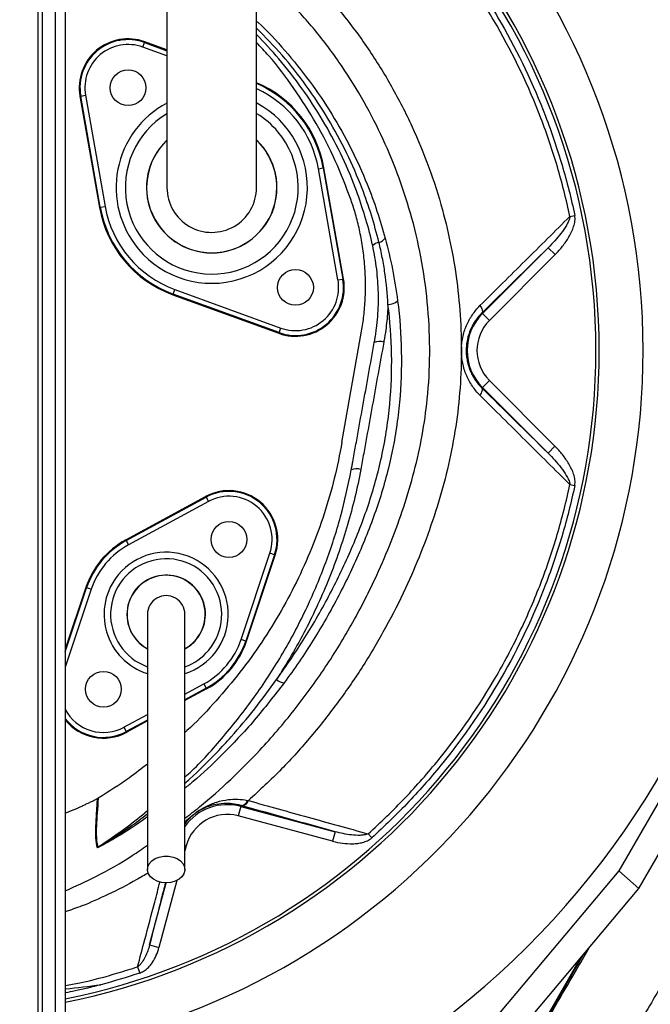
# Model space of a CAD drawing. Header units: millimetres. Extents: x 2153 to 4015, y 1999 to 4341.
# Tile 11 of 21: x 3294 to 3682, y 2640 to 3244. Entities that reach past the tile are written whole.
import ezdxf

# ---------------------------------------------------------------- set-up
doc = ezdxf.new("R2010")
doc.units = ezdxf.units.MM
doc.header["$LTSCALE"] = 2

msp = doc.modelspace()

# ---------------------------------------------------------------- linework, layer by layer
at = {"color": 7, "linetype": 'Continuous', "lineweight": 25}
for p, q in [((3322.1, 3331.04), (3322.1, 2029.14)), ((3305.22, 3271.04), (3305.22, 2029.14)), ((3307.97, 3271.04), (3307.97, 2029.14)), ((3315.96, 3271.04), (3315.96, 2029.14)), ((3369.75, 3227.26), (3370.78, 3230.08)), ((3370.78, 3230.08), (3370.94, 3230.52)), ((3384.6, 3225.55), (3370.94, 3230.52)), ((3331.6, 3197.2), (3334.56, 3197.72)), ((3334.56, 3197.72), (3346.59, 3129.49)), ((3331.6, 3197.2), (3331.14, 3197.12)), ((3331.14, 3197.12), (3343.17, 3128.89)), ((3343.63, 3128.97), (3331.6, 3197.2)), ((3477.62, 3152.6), (3480.58, 3153.12)), ((3489.65, 3084.37), (3477.62, 3152.6)), ((3480.58, 3153.12), (3481.04, 3153.2)), ((3480.58, 3153.12), (3492.61, 3084.89)), ((3493.07, 3084.97), (3481.04, 3153.2)), ((3343.63, 3128.97), (3343.17, 3128.89)), ((3343.63, 3128.97), (3346.59, 3129.49)), ((3632.11, 3123.32), (3635.1, 3123.95)), ((3578.4, 3063.74), (3618.76, 3104.1)), ((3618.76, 3104.1), (3623, 3099.86)), ((3623, 3099.86), (3582.65, 3059.5)), ((3489.65, 3084.37), (3492.61, 3084.89)), ((3492.61, 3084.89), (3493.07, 3084.97)), ((3388.32, 3075.71), (3389.35, 3078.53)), ((3389.35, 3078.53), (3454.45, 3054.83)), ((3388.32, 3075.71), (3388.16, 3075.27)), ((3388.16, 3075.27), (3453.27, 3051.57)), ((3453.43, 3052.01), (3388.32, 3075.71)), ((3578.07, 3064.08), (3578.4, 3063.74)), ((3578.4, 3063.74), (3582.65, 3059.5)), ((3453.43, 3052.01), (3454.45, 3054.83)), ((3492.11, 2984.63), (3504.15, 3052.91)), ((3453.43, 3052.01), (3453.27, 3051.57)), ((3511.95, 3045.88), (3512.19, 3047.24)), ((3578.4, 3018.34), (3582.65, 3022.59)), ((3582.65, 3022.59), (3622.95, 2982.28)), ((3578.07, 3018.01), (3578.4, 3018.34)), ((3618.71, 2978.04), (3578.4, 3018.34)), ((3618.71, 2978.04), (3622.95, 2982.28)), ((3632.11, 2958.76), (3635.09, 2958.13)), ((3359.3, 2924.75), (3408.36, 2951.37)), ((3359.53, 2924.33), (3408.59, 2950.96)), ((3408.59, 2950.96), (3408.36, 2951.37)), ((3408.59, 2950.96), (3410.02, 2948.32)), ((3410.02, 2948.32), (3360.96, 2921.7)), ((3359.53, 2924.33), (3359.3, 2924.75)), ((3359.53, 2924.33), (3360.96, 2921.7)), ((3430.13, 2863.65), (3447.83, 2916.59)), ((3450.68, 2915.64), (3432.97, 2862.7)), ((3433.42, 2862.55), (3451.12, 2915.49)), ((3450.68, 2915.64), (3447.83, 2916.59)), ((3450.68, 2915.64), (3451.12, 2915.49)), ((3334.79, 2895.54), (3322.1, 2857.6)), ((3335.24, 2895.39), (3334.79, 2895.54)), ((3338.08, 2894.43), (3335.24, 2895.39)), ((3432.97, 2862.7), (3430.13, 2863.65)), ((3432.97, 2862.7), (3433.42, 2862.55)), ((3407.25, 2836.39), (3408.68, 2833.76)), ((3728.8, 2837.05), (3662.11, 2721.55)), ((3408.91, 2833.34), (3395.6, 2826.12)), ((3408.68, 2833.76), (3408.91, 2833.34)), ((3674.45, 2710.72), (3744.34, 2831.78)), ((3372.6, 2813.64), (3359.85, 2806.71)), ((3358.19, 2809.77), (3359.62, 2807.13)), ((3359.62, 2807.13), (3359.85, 2806.71)), ((3322.1, 2757.11), (3327.05, 2758.99)), ((3429.91, 2761.15), (3428.36, 2755.36)), ((3430.07, 2761.74), (3429.91, 2761.15)), ((3429.91, 2761.15), (3487.92, 2745.61)), ((3486.36, 2739.81), (3428.36, 2755.36)), ((3487.92, 2745.61), (3486.36, 2739.81)), ((3508.09, 2744.34), (3510.34, 2741.84)), ((3662.11, 2721.55), (3584.92, 2629.68)), ((3662.11, 2721.55), (3674.45, 2710.72)), ((3602.18, 2624.71), (3674.45, 2710.72)), ((3373.89, 2676.11), (3379.69, 2674.56)), ((3640.24, 2670.01), (3558.66, 2528.71)), ((3561.34, 2534.07), (3638.93, 2668.45)), ((3366.56, 2662.71), (3367.84, 2658.86))]:
    msp.add_line(p, q, dxfattribs=at)
at = {"color": 8, "linetype": 'Continuous', "lineweight": 25}
for p, q in [((3370.78, 3230.08), (3384.6, 3225.04)), ((3384.6, 3221.85), (3369.75, 3227.26)), ((3322.1, 2856.12), (3335.24, 2895.39)), ((3338.08, 2894.43), (3322.1, 2846.66)), ((3395.6, 2830.07), (3407.25, 2836.39)), ((3408.68, 2833.76), (3395.6, 2826.66)), ((3358.19, 2809.77), (3372.6, 2817.59)), ((3372.6, 2814.18), (3359.62, 2807.13)), ((3395.59, 2737.11), (3396.39, 2736.9)), ((3396.39, 2736.9), (3395.6, 2733.97)), ((3373.89, 2676.11), (3384.09, 2714.17)), ((3390.7, 2715.66), (3379.69, 2674.56))]:
    msp.add_line(p, q, dxfattribs=at)
at = {"color": 7, "linetype": 'Continuous', "lineweight": 25, "flags": 128}
for points in [[(3576.88, 3068.57), (3577.36, 3067.87), (3577.76, 3067.18), (3578.07, 3066.51), (3578.28, 3065.89), (3578.38, 3065.32), (3578.38, 3064.82), (3578.28, 3064.4), (3578.07, 3064.08)], [(3576.88, 3013.51), (3577.36, 3014.22), (3577.76, 3014.91), (3578.07, 3015.58), (3578.28, 3016.2), (3578.38, 3016.77), (3578.38, 3017.27), (3578.28, 3017.68), (3578.07, 3018.01)], [(3384.1, 2714.17), (3381.24, 2714.43), (3378.56, 2715.19), (3376.23, 2716.41), (3374.39, 2718), (3373.17, 2719.88), (3372.63, 2721.91), (3372.81, 2723.98), (3373.7, 2725.94), (3375.24, 2727.69), (3377.35, 2729.11), (3379.87, 2730.11), (3382.66, 2730.62), (3385.55, 2730.62), (3388.34, 2730.11), (3390.86, 2729.11), (3392.97, 2727.69), (3394.51, 2725.94), (3395.4, 2723.98), (3395.58, 2721.91), (3395.04, 2719.88), (3393.81, 2718), (3391.98, 2716.41), (3389.64, 2715.19), (3386.96, 2714.43), (3384.1, 2714.17)]]:
    msp.add_lwpolyline(points, dxfattribs=at)
at = {"color": 7, "linetype": 'Continuous', "lineweight": 25}
for centre in [(3360.68, 3202.33), (3463.53, 3079.76), (3422.67, 2925.01), (3345.54, 2833.08)]:
    msp.add_circle(centre, 11, dxfattribs=at)
for centre, radius, start, end in [((3242.1, 3041.04), 516.02, 278.91872, 88.32002), ((3242.1, 3041.04), 435.02, 0, 81.27352), ((3242.1, 3041.04), 406, 0, 81.12665), ((3242.1, 3041.04), 408, 0, 81.0675), ((3360.68, 3202.33), 30, 70, 190), ((3360.68, 3202.33), 29.53, 70, 190), ((3360.68, 3202.33), 26.53, 70, 190), ((3412.1, 3141.04), 70, 10, 66.84543), ((3412.1, 3141.04), 40, 133.57328, 0), ((3412.1, 3141.04), 40, 0, 46.16963), ((3412.1, 3141.04), 27.5, 180, 0.04195), ((3412.1, 3141.04), 70, 190, 250), ((3412.1, 3141.04), 69.53, 190, 250), ((3412.1, 3141.04), 66.53, 190, 250), ((3515.9, 3100.89), 6.69, 99.22944, 137.45434), ((3513.83, 3113.17), 5.77, 279.89046, 326.41229), ((3463.53, 3079.76), 30, 250, 10), ((3463.53, 3079.76), 29.53, 250, 10), ((3463.53, 3079.76), 26.53, 250, 10), ((3520.61, 3077.77), 8.44, 268.14833, 312.23754), ((3601.1, 3041.04), 32.1, 135, 225), ((3601.1, 3041.04), 26.1, 135, 225), ((3515.28, 3038.17), 8.4, 72.74379, 113.39352), ((3242.1, 3041.04), 406, 281.36417, 0), ((3242.1, 3041.04), 408, 281.30773, 0), ((3242.1, 3041.04), 435.02, 280.59702, 0), ((3501.14, 2960.48), 7.99, 71.60214, 114.56143), ((3422.67, 2925.01), 30, 341.51019, 118.48981), ((3422.67, 2925.01), 29.53, 341.51019, 118.48981), ((3422.67, 2925.01), 26.53, 341.51019, 118.48981), ((3384.1, 2879.04), 52, 118.48981, 161.51019), ((3384.1, 2879.04), 51.53, 118.48981, 161.51019), ((3384.1, 2879.04), 48.53, 118.48981, 161.51019), ((3384.1, 2879.04), 24.11, 320, 241.47705), ((3384.1, 2879.04), 24.11, 320, 241.47132), ((3384.1, 2879.04), 24, 0, 241.01296), ((3384.1, 2879.04), 11.5, 0, 180.08699), ((3384.1, 2879.04), 24, 299.02227, 0), ((3384.1, 2879.04), 24.11, 298.61496, 320), ((3384.1, 2879.04), 24.11, 298.62042, 320), ((3384.1, 2879.04), 48.53, 298.48981, 341.51019), ((3384.1, 2879.04), 51.53, 298.48981, 341.51019), ((3384.1, 2879.04), 52, 298.48981, 341.51019), ((3457.42, 2845.26), 8.26, 227.78129, 264.24889), ((3345.54, 2833.08), 30, 218.63938, 298.48981), ((3429.84, 2766), 4.27, 273.11207, 344.8417), ((3430.49, 2765.8), 4.28, 274.21547, 345.67375), ((3421.6, 2730.14), 26.1, 75, 165), ((3338.93, 2741.21), 6.05, 298.14758, 301.78071)]:
    msp.add_arc(centre, radius, start, end, dxfattribs=at)
at = {"color": 8, "linetype": 'Continuous', "lineweight": 25}
for centre, radius, start, end in [((3412.1, 3141.04), 69.53, 10, 66.59064), ((3412.1, 3141.04), 66.53, 10, 65.46512), ((3412.1, 3141.04), 58.76, 117.98966, 220), ((3412.1, 3141.04), 58.76, 220, 61.93171), ((3412.1, 3141.04), 53.11, 121.33081, 40), ((3412.1, 3141.04), 53.11, 40, 58.5964), ((3412.1, 3141.04), 40.08, 133.80066, 46.40576), ((3384.1, 2879.04), 38.14, 287.71148, 140), ((3384.1, 2879.04), 34.15, 320, 250.11617), ((3384.1, 2879.04), 38.14, 140, 252.42219), ((3384.1, 2879.04), 34.15, 289.75668, 320), ((3345.54, 2833.08), 26.53, 207.95542, 298.48981), ((3345.54, 2833.08), 29.53, 217.47843, 298.48981), ((3421.6, 2730.14), 32.1, 75, 144.62666)]:
    msp.add_arc(centre, radius, start, end, dxfattribs=at)
for points, knots in [([(3433.35, 3628.39), (3449.86, 3624.24), (3482.88, 3615.95), (3526.9, 3604.63), (3565.04, 3593.06), (3597.31, 3581.63), (3628.3, 3568.62), (3657.76, 3553.81), (3685.7, 3537.52), (3712.95, 3519.51), (3739.44, 3499.86), (3765.08, 3478.6), (3791.34, 3454.49), (3817.86, 3427.22), (3844.28, 3396.68), (3869.45, 3364.62), (3893.18, 3331), (3915.03, 3295.69), (3934.98, 3258.9), (3952.86, 3220.68), (3968.58, 3181.16), (3982.08, 3140.34), (3993.16, 3098.31), (4001.77, 3055.22), (4007.4, 3015.23), (4010.67, 2978.55), (4012.12, 2945.21), (4012.09, 2911.76), (4010.59, 2877.98), (4007.58, 2844.03), (4003.03, 2809.89), (3996.97, 2775.89), (3989.36, 2741.95), (3980.2, 2708.23), (3969.47, 2674.7), (3957.22, 2641.6), (3943.35, 2608.72), (3927.91, 2576.24), (3910.84, 2544.14), (3892.31, 2512.74), (3872.33, 2482.07), (3850.98, 2452.26), (3828.26, 2423.3), (3804.24, 2395.28), (3778.74, 2368.07), (3751.83, 2341.81), (3723.48, 2316.51), (3693.97, 2292.42), (3662.2, 2268.76), (3628.17, 2245.8), (3591.85, 2223.78), (3554.23, 2203.42), (3515.4, 2184.75), (3475.44, 2167.85), (3438.37, 2154.21), (3404.43, 2143.44), (3373.75, 2135.17), (3346.24, 2128.8), (3328.98, 2125.11), (3322.1, 2123.63)], [0, 0, 0, 0, 0.023887, 0.04777, 0.063779, 0.079793, 0.09579, 0.110904, 0.126034, 0.141153, 0.156717, 0.172294, 0.187861, 0.206735, 0.225626, 0.244508, 0.263914, 0.283336, 0.302742, 0.322616, 0.342508, 0.362382, 0.382915, 0.403467, 0.424002, 0.439562, 0.455123, 0.470807, 0.486492, 0.502556, 0.51862, 0.534809, 0.550999, 0.567415, 0.58383, 0.600378, 0.616926, 0.633882, 0.650839, 0.667931, 0.685023, 0.702192, 0.71936, 0.736661, 0.753962, 0.771681, 0.7894, 0.807259, 0.825119, 0.844974, 0.864841, 0.884696, 0.904978, 0.925272, 0.945554, 0.96039, 0.975227, 0.990131, 1, 1, 1, 1]), ([(3322.1, 2129.36), (3328.5, 2130.73), (3345.19, 2134.31), (3372.11, 2140.53), (3402.67, 2148.76), (3436.21, 2159.39), (3472.54, 2172.75), (3511.44, 2189.13), (3549.8, 2207.44), (3587.5, 2227.73), (3624.39, 2250.02), (3658.32, 2272.87), (3689.36, 2295.96), (3717.75, 2319.01), (3745.2, 2343.32), (3771.85, 2369.06), (3797.52, 2396.17), (3822.2, 2424.72), (3845.63, 2454.43), (3867.16, 2484.43), (3886.78, 2514.49), (3904.63, 2544.56), (3921.21, 2575.45), (3936.59, 2607.36), (3950.64, 2640.19), (3963.31, 2673.98), (3974.44, 2708.43), (3983.7, 2742.41), (3991.2, 2775.71), (3997.09, 2808.31), (4001.61, 2841.22), (4004.74, 2874.63), (4006.42, 2908.41), (4006.58, 2942.59), (4005.19, 2976.84), (4001.94, 3013.67), (3996.45, 3052.9), (3988.3, 3094.32), (3977.63, 3135.63), (3964.29, 3176.64), (3948.3, 3217.19), (3930.36, 3255.63), (3910.73, 3291.91), (3889.72, 3326.05), (3866.51, 3359.2), (3841.41, 3391.39), (3814.52, 3422.6), (3787.94, 3449.98), (3762.09, 3473.75), (3737.45, 3494.27), (3711.53, 3513.65), (3684.36, 3531.78), (3655.95, 3548.45), (3627.25, 3562.91), (3598.42, 3575.09), (3569.76, 3585.52), (3540.63, 3594.72), (3511.15, 3602.91), (3474.85, 3612.11), (3448.45, 3618.79), (3431.95, 3622.97)], [0, 0, 0, 0, 0.009248, 0.024132, 0.03906, 0.053989, 0.073871, 0.093765, 0.113648, 0.133953, 0.154271, 0.174576, 0.191766, 0.208957, 0.226275, 0.243593, 0.261323, 0.279054, 0.296931, 0.314807, 0.331243, 0.347679, 0.364236, 0.380794, 0.397752, 0.414709, 0.431811, 0.448913, 0.464488, 0.480063, 0.495752, 0.511441, 0.5275, 0.543559, 0.559752, 0.575944, 0.595826, 0.615722, 0.6356, 0.656124, 0.676667, 0.69719, 0.716069, 0.734963, 0.753842, 0.773248, 0.792665, 0.812063, 0.827171, 0.842288, 0.857395, 0.872912, 0.88844, 0.903951, 0.91831, 0.93268, 0.947052, 0.961495, 0.975939, 1, 1, 1, 1]), ([(3322.1, 2144.34), (3330.67, 2146.18), (3352.01, 2150.77), (3385.86, 2159.01), (3423.23, 2170.27), (3459.78, 2183.41), (3495.4, 2197.92), (3530.06, 2213.77), (3563.7, 2230.98), (3596.47, 2249.63), (3630.38, 2270.93), (3665.14, 2295.2), (3700.4, 2322.73), (3734.09, 2352.02), (3766.05, 2382.94), (3796.15, 2415.41), (3823.92, 2448.8), (3849.43, 2482.95), (3872.71, 2517.72), (3894.13, 2553.58), (3913.62, 2590.46), (3931.11, 2628.28), (3946.53, 2666.89), (3959.79, 2706.14), (3971.03, 2746.46), (3980.14, 2787.76), (3986.99, 2829.96), (3991.47, 2872.32), (3993.54, 2914.76), (3993.22, 2957.16), (3990.47, 2998.79), (3985.38, 3039.51), (3978.28, 3079.22), (3969.03, 3118.35), (3957.54, 3156.63), (3943.97, 3193.94), (3928.42, 3230.22), (3910.94, 3265.35), (3891.34, 3299.81), (3869.58, 3333.45), (3845.57, 3365.86), (3820.46, 3396.86), (3794, 3426.32), (3765.78, 3453.99), (3737.62, 3478.43), (3709.85, 3499.81), (3682.77, 3518.32), (3654.57, 3535.29), (3625.24, 3550.55), (3594.92, 3563.66), (3574.16, 3570.95), (3563.86, 3574.57)], [0, 0, 0, 0, 0.013522, 0.033702, 0.053768, 0.073744, 0.093646, 0.11313, 0.132563, 0.151959, 0.171326, 0.194361, 0.21738, 0.240356, 0.263242, 0.286007, 0.308678, 0.330255, 0.351779, 0.37326, 0.39471, 0.416147, 0.437551, 0.458868, 0.480068, 0.502146, 0.524127, 0.546033, 0.56788, 0.589687, 0.611465, 0.632239, 0.653016, 0.673718, 0.694267, 0.714682, 0.734983, 0.755169, 0.775235, 0.796154, 0.816978, 0.837467, 0.857736, 0.878065, 0.89844, 0.915264, 0.932142, 0.949058, 0.966035, 0.983155, 1, 1, 1, 1]), ([(3439.1, 3299.79), (3443.67, 3296.23), (3455.6, 3286.92), (3473.16, 3269.8), (3491.8, 3248.88), (3508.39, 3226.6), (3522.92, 3203.19), (3535.39, 3178.83), (3545.83, 3153.54), (3553.81, 3128.61), (3559.52, 3104.26), (3563.28, 3080.65), (3565.33, 3056.81), (3565.63, 3032.91), (3564.16, 3009.11), (3560.79, 2985.53), (3555.65, 2962.24), (3548.92, 2939.32), (3540.76, 2916.88), (3530.9, 2894.02), (3519.18, 2870.84), (3505.38, 2847.55), (3490.07, 2825.19), (3473.29, 2803.96), (3454.96, 2783.58), (3441.5, 2771.1), (3434.63, 2764.74)], [0, 0, 0, 0, 0.02836, 0.074122, 0.119887, 0.165487, 0.210019, 0.254703, 0.299388, 0.34392, 0.382793, 0.421826, 0.460907, 0.499928, 0.538792, 0.577595, 0.616524, 0.655534, 0.694534, 0.733398, 0.777457, 0.821667, 0.865921, 0.910118, 0.954167, 1, 1, 1, 1]), ([(3395.6, 2753.89), (3398.62, 2756.18), (3408.42, 2763.62), (3423.86, 2777.56), (3443.52, 2797.19), (3463.11, 2820.07), (3482.19, 2846.32), (3499.14, 2874.01), (3512.34, 2900), (3522.52, 2923.77), (3530.26, 2945.01), (3536.67, 2966.71), (3541.59, 2988.75), (3545.05, 3012.88), (3546.41, 3039.09), (3545.27, 3067.16), (3541.6, 3095.03), (3535.61, 3121.66), (3527.54, 3146.92), (3517.7, 3170.75), (3505.97, 3193.7), (3492.3, 3215.75), (3476.72, 3236.79), (3459.1, 3256.39), (3446.64, 3269.07), (3439.69, 3274.65), (3439.6, 3274.72)], [0, 0, 0, 0, 0.01898, 0.061566, 0.10401, 0.157985, 0.212135, 0.266293, 0.320279, 0.357895, 0.395642, 0.43339, 0.471053, 0.508598, 0.555279, 0.602162, 0.649055, 0.695752, 0.738613, 0.78162, 0.824628, 0.867489, 0.911367, 0.955403, 0.999437, 1, 1, 1, 1]), ([(3439.6, 3243.15), (3439.85, 3242.94), (3446.13, 3237.42), (3457.21, 3225.2), (3472.53, 3206.46), (3486.07, 3186.28), (3497.9, 3165.14), (3506.94, 3145.16), (3513.81, 3126.72), (3517.03, 3115.56), (3518.64, 3109.98)], [0, 0, 0, 0, 0.006123, 0.158307, 0.312469, 0.46717, 0.621899, 0.776097, 0.888048, 1, 1, 1, 1]), ([(3514.83, 3107.49), (3513.35, 3113.04), (3510.41, 3124.15), (3503.89, 3142.51), (3495.23, 3162.44), (3483.76, 3183.54), (3470.48, 3203.63), (3455.88, 3222.29), (3444.93, 3233.5), (3439.6, 3238.94)], [0, 0, 0, 0, 0.113184, 0.226382, 0.382612, 0.539407, 0.696187, 0.852397, 1, 1, 1, 1]), ([(3510.02, 3109.5), (3510.02, 3109.5), (3508.73, 3114.84), (3505.79, 3125.44), (3499.71, 3143.08), (3491.44, 3162.25), (3480.49, 3182.61), (3467.81, 3202), (3454.23, 3219.56), (3444.25, 3230.04), (3439.6, 3234.92)], [0, 0, 0, 0, 0.0000008, 0.1139205, 0.2278403, 0.386199, 0.545124, 0.7040492, 0.8624083, 1, 1, 1, 1]), ([(3322.1, 2343.1), (3325.72, 2343.67), (3342.12, 2346.27), (3371.07, 2352.31), (3408.5, 2362.74), (3445.28, 2375.25), (3481.35, 2389.71), (3516.53, 2406.25), (3549.76, 2424.26), (3581.06, 2443.52), (3610.41, 2463.82), (3638.61, 2485.69), (3665.58, 2509.05), (3691.26, 2533.82), (3715.87, 2560.24), (3739.28, 2588.29), (3761.35, 2617.97), (3781.72, 2648.85), (3800.29, 2680.86), (3817, 2713.88), (3831.69, 2747.84), (3844.72, 2783.76), (3855.9, 2821.55), (3864.93, 2861.14), (3871.36, 2901.19), (3875.39, 2941.56), (3875.83, 2968.57), (3876.05, 2982.08)], [0, 0, 0, 0, 0.011944, 0.054155, 0.096388, 0.138627, 0.180853, 0.223093, 0.265352, 0.304116, 0.342905, 0.381705, 0.420498, 0.459271, 0.498033, 0.538233, 0.578431, 0.618632, 0.658846, 0.69908, 0.739309, 0.779511, 0.823675, 0.867794, 0.911884, 0.955948, 1, 1, 1, 1]), ([(3395.6, 2779.12), (3397.04, 2780.43), (3406.07, 2788.63), (3420.86, 2805.47), (3439.7, 2829.5), (3453.59, 2851.07), (3463.67, 2869.21), (3472.83, 2887.59), (3482.48, 2910.74), (3491.7, 2938.87), (3495.78, 2958.13), (3497.82, 2967.75)], [0, 0, 0, 0, 0.026436, 0.165963, 0.30549, 0.444519, 0.517827, 0.591136, 0.727346, 0.863789, 1, 1, 1, 1]), ([(3395.6, 2775.5), (3396.58, 2776.32), (3403.51, 2782.23), (3412.92, 2791.8), (3426.28, 2806.16), (3438.74, 2820.95), (3447.49, 2833.08), (3451.87, 2839.15)], [0, 0, 0, 0, 0.044798, 0.318681, 0.470883, 0.735439, 1, 1, 1, 1]), ([(3456.59, 2837.05), (3450.6, 2829.3), (3438.64, 2813.81), (3419.63, 2793.82), (3405.22, 2780.03), (3397.31, 2773.72), (3395.6, 2772.36)], [0, 0, 0, 0, 0.330921, 0.661811, 0.927163, 1, 1, 1, 1]), ([(3395.6, 2751.24), (3395.87, 2751.56), (3396.86, 2752.73), (3398.84, 2754.57), (3401.41, 2756.72), (3404.55, 2758.95), (3409.1, 2761.58), (3415.11, 2764.03), (3421.66, 2765.41), (3427.99, 2765.8), (3431.97, 2765.19), (3433.96, 2764.88)], [0, 0, 0, 0, 0.030261, 0.110654, 0.171845, 0.232476, 0.345982, 0.529799, 0.71389, 0.857044, 1, 1, 1, 1]), ([(3342.12, 2736.07), (3342.12, 2736.06), (3342.11, 2736.05), (3342.14, 2736.06), (3342.18, 2736.07), (3342.3, 2736.12), (3342.7, 2736.33), (3344.33, 2737.25), (3348.39, 2739.69), (3354.56, 2743.63), (3363.18, 2749.4), (3369.05, 2753.91), (3372.6, 2756.65)], [0, 0, 0, 0, 0.001953, 0.003727, 0.005646, 0.007968, 0.016526, 0.043544, 0.15983, 0.397579, 0.635443, 1, 1, 1, 1]), ([(3342.12, 2736.07), (3348.2, 2740.18), (3358.7, 2747.26), (3368.49, 2755.23), (3372.6, 2758.58)], [0, 0, 0, 0, 0.579846, 1, 1, 1, 1]), ([(3372.6, 2754.8), (3369.29, 2752.42), (3363.55, 2748.29), (3354.96, 2742.99), (3348.49, 2739.23), (3344.18, 2736.91), (3342.43, 2736.07), (3341.99, 2735.9), (3341.82, 2735.85), (3341.8, 2735.87), (3341.78, 2735.88)], [0, 0, 0, 0, 0.333063, 0.576414, 0.819373, 0.941845, 0.973225, 0.985178, 0.992591, 1, 1, 1, 1]), ([(3322.1, 2709.37), (3328.52, 2712.25), (3342.67, 2718.59), (3359.39, 2728.27), (3369.5, 2735.17), (3372.6, 2737.3)], [0, 0, 0, 0, 0.364867, 0.80459, 1, 1, 1, 1]), ([(3373.16, 2720.39), (3370.81, 2718.98), (3362.7, 2714.15), (3349.08, 2707.28), (3334.39, 2700.65), (3325.5, 2697.63), (3322.1, 2696.48)], [0, 0, 0, 0, 0.145304, 0.501231, 0.809672, 1, 1, 1, 1]), ([(3366.56, 2662.71), (3368.02, 2668.25), (3371.44, 2681.19), (3376.01, 2698.49), (3379.21, 2710.61), (3380.29, 2714.73)], [0, 0, 0, 0, 0.33065, 0.772869, 1, 1, 1, 1]), ([(3383.67, 2714.38), (3382.81, 2711.02), (3379.91, 2699.74), (3376.7, 2687.15), (3374.35, 2677.92), (3373.89, 2676.11)], [0, 0, 0, 0, 0.25429, 0.854049, 1, 1, 1, 1]), ([(3558.72, 2528.6), (3567.44, 2543.44), (3584.65, 2572.75), (3610.25, 2616.48), (3630.05, 2650.37), (3641.32, 2669.75), (3644.23, 2674.76)], [0, 0, 0, 0, 0.306067, 0.604547, 0.897755, 1, 1, 1, 1]), ([(3322.1, 2651.14), (3325.07, 2651.68), (3336.01, 2653.7), (3350.81, 2657.75), (3362.55, 2661.45), (3366.56, 2662.71)], [0, 0, 0, 0, 0.196487, 0.725884, 1, 1, 1, 1]), ([(3322.1, 2649.23), (3322.18, 2649.23), (3329.46, 2649.87), (3336.73, 2650.79), (3343.92, 2651.71)], [0, 0, 0, 0, 0.011045, 1, 1, 1, 1]), ([(3343.92, 2651.71), (3343.89, 2651.7), (3338.66, 2650.31), (3331.43, 2648.42), (3324.12, 2647.08), (3322.1, 2646.71)], [0, 0, 0, 0, 0.005215, 0.725118, 1, 1, 1, 1])]:
    msp.add_open_spline(points, degree=3, knots=knots, dxfattribs=at)
at = {"color": 7, "linetype": 'Continuous', "lineweight": 25}
for points, knots in [([(3322.1, 2121.85), (3330.47, 2123.49), (3354.62, 2128.22), (3394.07, 2138.39), (3440.18, 2152.75), (3485.43, 2169.64), (3529.71, 2188.93), (3572.88, 2210.6), (3611.28, 2232.56), (3645.13, 2254.16), (3677.67, 2276.85), (3711.91, 2303.29), (3747.35, 2333.92), (3778.2, 2363.73), (3804.85, 2392.12), (3830.19, 2421.45), (3856.42, 2454.94), (3882.92, 2492.9), (3906.99, 2531.84), (3928.62, 2571.59), (3947.82, 2612), (3963.32, 2649.94), (3975.67, 2685.02), (3986.41, 2720.23), (3996.24, 2759.21), (4004.55, 2801.97), (4010.43, 2844.81), (4013.91, 2887.56), (4015.03, 2930.11), (4013.8, 2972.34), (4010.22, 3014.14), (4004.37, 3055.36), (3996.4, 3095.58), (3986.36, 3134.69), (3974.33, 3172.57), (3960.25, 3209.73), (3944.13, 3246.05), (3926.03, 3281.43), (3906.26, 3315.34), (3884.9, 3347.7), (3862.16, 3378.49), (3837.8, 3408.46), (3811.69, 3437.36), (3783.81, 3465.05), (3763.9, 3482.06), (3753.96, 3490.56)], [0, 0, 0, 0, 0.014266, 0.041205, 0.068164, 0.095105, 0.122042, 0.148999, 0.175936, 0.196078, 0.21622, 0.242343, 0.268485, 0.294607, 0.314138, 0.333668, 0.359489, 0.385329, 0.411149, 0.436101, 0.461072, 0.486023, 0.50468, 0.523337, 0.547636, 0.571954, 0.596253, 0.619991, 0.643747, 0.667485, 0.690706, 0.713945, 0.737166, 0.759331, 0.781512, 0.803677, 0.825841, 0.848022, 0.870185, 0.891538, 0.912906, 0.934263, 0.95617, 0.978095, 1, 1, 1, 1]), ([(3322.1, 2122.65), (3330.42, 2124.28), (3354.52, 2129), (3393.92, 2139.17), (3440.03, 2153.53), (3485.29, 2170.43), (3529.56, 2189.73), (3572.72, 2211.41), (3611.11, 2233.38), (3644.96, 2254.99), (3677.48, 2277.69), (3711.69, 2304.13), (3747.08, 2334.74), (3777.89, 2364.53), (3804.5, 2392.9), (3829.8, 2422.21), (3855.99, 2455.68), (3882.44, 2493.62), (3906.48, 2532.52), (3928.07, 2572.24), (3947.24, 2612.62), (3962.7, 2650.52), (3975.02, 2685.57), (3985.73, 2720.75), (3995.54, 2759.69), (4003.82, 2802.42), (4009.69, 2845.21), (4013.15, 2887.92), (4014.25, 2930.42), (4013, 2972.6), (4009.4, 3014.34), (4003.55, 3055.51), (3995.57, 3095.69), (3985.52, 3134.74), (3973.5, 3172.58), (3959.41, 3209.7), (3943.29, 3245.98), (3925.2, 3281.31), (3905.44, 3315.16), (3884.11, 3347.45), (3861.42, 3378.17), (3837.11, 3408.06), (3811.06, 3436.88), (3783.24, 3464.5), (3763.38, 3481.47), (3753.46, 3489.95)], [0, 0, 0, 0, 0.014199, 0.041167, 0.068156, 0.095126, 0.122092, 0.149079, 0.176044, 0.196209, 0.216373, 0.242498, 0.268643, 0.294768, 0.314301, 0.333833, 0.359656, 0.385498, 0.411319, 0.436272, 0.461243, 0.486195, 0.504852, 0.523509, 0.54781, 0.572129, 0.59643, 0.620167, 0.643922, 0.667659, 0.690877, 0.714112, 0.73733, 0.759496, 0.781678, 0.803844, 0.826008, 0.84819, 0.870354, 0.89168, 0.913021, 0.93435, 0.956229, 0.978124, 1, 1, 1, 1]), ([(3632.11, 3123.32), (3629.94, 3133.62), (3627.36, 3143.79), (3622.91, 3158.89), (3621.32, 3163.89), (3617.95, 3173.84), (3616.17, 3178.79), (3606.77, 3203.31), (3597.78, 3222.15), (3582.13, 3249.28), (3576.55, 3258.13), (3567.62, 3271.12), (3564.55, 3275.4), (3558.26, 3283.82), (3555.03, 3287.96), (3548.41, 3296.13), (3545.02, 3300.15), (3538.08, 3308.04), (3534.54, 3311.92), (3523.69, 3323.33), (3516.16, 3330.64), (3508.33, 3337.67)], [0, 0, 0, 0, 0.125, 0.125, 0.1875, 0.1875, 0.25, 0.25, 0.5, 0.5, 0.625, 0.625, 0.6875, 0.6875, 0.75, 0.75, 0.8125, 0.8125, 0.875, 0.875, 1, 1, 1, 1]), ([(3510.39, 3339.97), (3518.29, 3332.88), (3525.87, 3325.51), (3540.41, 3310.22), (3547.37, 3302.3), (3557.35, 3290), (3560.6, 3285.83), (3565.35, 3279.47), (3566.91, 3277.34), (3570, 3273.03), (3571.53, 3270.86), (3579.04, 3259.94), (3584.67, 3251.01), (3600.46, 3223.65), (3609.53, 3204.64), (3619.02, 3179.91), (3620.82, 3174.92), (3624.22, 3164.88), (3625.82, 3159.83), (3630.31, 3144.61), (3632.91, 3134.34), (3635.1, 3123.95)], [0, 0, 0, 0, 0.125, 0.125, 0.25, 0.25, 0.3125, 0.3125, 0.34375, 0.34375, 0.375, 0.375, 0.5, 0.5, 0.75, 0.75, 0.8125, 0.8125, 0.875, 0.875, 1, 1, 1, 1]), ([(3384.6, 3297.66), (3384.6, 3290.98), (3384.6, 3277.72), (3384.6, 3258.21), (3384.6, 3239.44), (3384.6, 3221.62), (3384.6, 3205.03), (3384.6, 3189.99), (3384.6, 3177.34), (3384.6, 3167.14), (3384.6, 3159.43), (3384.6, 3153.72), (3384.6, 3149.08), (3384.6, 3145.58), (3384.6, 3143.01), (3384.6, 3141.69), (3384.6, 3141.04)], [0, 0, 0, 0, 0.079644, 0.158009, 0.235124, 0.311015, 0.385614, 0.459005, 0.531252, 0.593311, 0.65426, 0.714301, 0.773508, 0.85087, 0.926319, 1, 1, 1, 1]), ([(3439.6, 3141.04), (3439.6, 3141.45), (3439.6, 3142.28), (3439.6, 3143.73), (3439.6, 3145.64), (3439.6, 3148.1), (3439.6, 3151.24), (3439.6, 3155.13), (3439.6, 3160.3), (3439.6, 3167.53), (3439.6, 3177.2), (3439.6, 3189.4), (3439.6, 3203.62), (3439.6, 3219.67), (3439.6, 3237.35), (3439.6, 3256.41), (3439.6, 3276.67), (3439.6, 3290.58), (3439.6, 3297.66)], [0, 0, 0, 0, 0.045521, 0.094717, 0.147611, 0.204275, 0.251456, 0.300858, 0.352419, 0.406213, 0.470225, 0.53729, 0.607172, 0.679907, 0.755587, 0.834151, 0.915609, 1, 1, 1, 1]), ([(3497.66, 3133.38), (3494.58, 3141.48), (3488.47, 3157.6), (3476.59, 3180.51), (3462.84, 3202.02), (3450.47, 3218.59), (3442.13, 3227.38), (3439.6, 3230.05)], [0, 0, 0, 0, 0.228745, 0.455263, 0.679949, 0.903115, 1, 1, 1, 1]), ([(3576.88, 3068.57), (3586.16, 3077.79), (3595.4, 3086.95), (3613.8, 3105.2), (3622.97, 3114.28), (3632.11, 3123.32)], [0, 0, 0, 0, 0.5, 0.5, 1, 1, 1, 1]), ([(3632.11, 3123.32), (3632.07, 3122.82), (3631.95, 3122.33), (3631.67, 3121.38), (3631.49, 3120.92), (3630.9, 3119.56), (3630.44, 3118.68), (3628.94, 3116.12), (3627.8, 3114.5), (3625.4, 3111.37), (3624.14, 3109.86), (3621.52, 3106.92), (3620.16, 3105.49), (3618.76, 3104.1)], [0, 0, 0, 0, 0.0625, 0.0625, 0.125, 0.125, 0.25, 0.25, 0.5, 0.5, 0.75, 0.75, 1, 1, 1, 1]), ([(3623, 3099.86), (3624.64, 3101.5), (3626.19, 3103.23), (3629.05, 3106.85), (3630.37, 3108.74), (3632.12, 3111.74), (3632.66, 3112.77), (3633.64, 3114.88), (3634.07, 3115.96), (3634.78, 3118.17), (3635.06, 3119.32), (3635.26, 3121.04), (3635.3, 3121.62), (3635.28, 3122.79), (3635.22, 3123.38), (3635.1, 3123.95)], [0, 0, 0, 0, 0.25, 0.25, 0.5, 0.5, 0.625, 0.625, 0.75, 0.75, 0.875, 0.875, 0.9375, 0.9375, 1, 1, 1, 1]), ([(3520.34, 3069.33), (3520.04, 3075.77), (3519.42, 3082.17), (3518.03, 3091.72), (3517.5, 3094.89), (3516.27, 3101.21), (3515.59, 3104.35), (3514.83, 3107.49)], [0, 0, 0, 0, 0.5, 0.5, 0.75, 0.75, 1, 1, 1, 1]), ([(3518.64, 3109.98), (3520.35, 3103.65), (3521.84, 3097.29), (3524.39, 3084.48), (3525.45, 3078.03), (3526.29, 3071.52)], [0, 0, 0, 0, 0.5, 0.5, 1, 1, 1, 1]), ([(3512.19, 3047.24), (3512.25, 3047.54), (3512.3, 3047.85), (3512.4, 3048.45), (3512.56, 3049.36), (3512.7, 3050.27), (3512.98, 3052.09), (3513.15, 3053.3), (3513.62, 3056.95), (3513.87, 3059.4), (3514.43, 3066.72), (3514.56, 3071.59), (3514.34, 3081.3), (3513.99, 3086.14), (3512.83, 3095.8), (3512.02, 3100.61), (3510.97, 3105.41)], [0, 0, 0, 0, 0.015625, 0.015625, 0.03125, 0.0625, 0.0625, 0.125, 0.125, 0.25, 0.25, 0.5, 0.5, 0.75, 0.75, 1, 1, 1, 1]), ([(3526.29, 3071.52), (3527.61, 3061.12), (3528.37, 3050.72), (3528.75, 3029.96), (3528.38, 3019.59), (3526.95, 3004.06), (3526.32, 2998.88), (3525.16, 2991.12), (3524.73, 2988.53), (3523.8, 2983.37), (3523.3, 2980.8), (3520.63, 2968.01), (3517.91, 2957.97), (3511.46, 2938.22), (3507.72, 2928.52), (3501.53, 2914.14), (3499.37, 2909.38), (3494.87, 2899.92), (3492.52, 2895.22), (3487.64, 2885.9), (3485.11, 2881.29), (3479.88, 2872.15), (3477.17, 2867.64), (3468.8, 2854.26), (3462.88, 2845.54), (3456.59, 2837.05)], [0, 0, 0, 0, 0.125, 0.125, 0.25, 0.25, 0.3125, 0.3125, 0.34375, 0.34375, 0.375, 0.375, 0.5, 0.5, 0.625, 0.625, 0.6875, 0.6875, 0.75, 0.75, 0.8125, 0.8125, 0.875, 0.875, 1, 1, 1, 1]), ([(3451.87, 2839.15), (3458.04, 2847.5), (3463.85, 2856.05), (3474.8, 2873.56), (3479.93, 2882.51), (3487.11, 2896.22), (3489.42, 2900.84), (3493.85, 2910.13), (3495.97, 2914.81), (3502.06, 2928.92), (3505.74, 2938.45), (3512.09, 2957.84), (3514.77, 2967.7), (3517.41, 2980.26), (3517.9, 2982.78), (3518.81, 2987.84), (3519.23, 2990.39), (3520.38, 2998.01), (3521, 3003.09), (3522.41, 3018.35), (3522.77, 3028.53), (3522.39, 3048.91), (3521.65, 3059.12), (3520.34, 3069.33)], [0, 0, 0, 0, 0.125, 0.125, 0.25, 0.25, 0.3125, 0.3125, 0.375, 0.375, 0.5, 0.5, 0.625, 0.625, 0.65625, 0.65625, 0.6875, 0.6875, 0.75, 0.75, 0.875, 0.875, 1, 1, 1, 1]), ([(3520.34, 3069.33), (3520.21, 3065.48), (3519.93, 3061.62), (3519.28, 3055.84), (3519.03, 3053.91), (3518.6, 3051.01), (3518.45, 3050.05), (3518.12, 3048.12), (3517.94, 3047.15), (3517.77, 3046.19)], [0, 0, 0, 0, 0.5, 0.5, 0.75, 0.75, 0.875, 0.875, 1, 1, 1, 1]), ([(3576.88, 3013.51), (3576.02, 3014.37), (3575.19, 3015.27), (3573.62, 3017.16), (3572.88, 3018.15), (3571.48, 3020.2), (3570.83, 3021.26), (3569.93, 3022.92), (3569.63, 3023.49), (3569.08, 3024.64), (3568.81, 3025.23), (3567.55, 3028.19), (3566.78, 3030.65), (3565.99, 3034.52), (3565.79, 3035.84), (3565.53, 3038.46), (3565.4, 3041.09), (3565.53, 3043.72), (3565.8, 3046.35), (3566.01, 3047.67), (3566.8, 3051.51), (3567.58, 3053.97), (3568.83, 3056.9), (3569.09, 3057.48), (3569.65, 3058.63), (3569.94, 3059.2), (3570.86, 3060.86), (3571.51, 3061.93), (3573.6, 3064.99), (3575.16, 3066.86), (3576.88, 3068.57)], [0, 0, 0, 0, 0.0625, 0.0625, 0.125, 0.125, 0.1875, 0.1875, 0.21875, 0.21875, 0.25, 0.25, 0.375, 0.375, 0.4375, 0.4375, 0.5, 0.5625, 0.5625, 0.625, 0.625, 0.75, 0.75, 0.78125, 0.78125, 0.8125, 0.8125, 0.875, 0.875, 1, 1, 1, 1]), ([(3578.07, 3064.08), (3576.65, 3062.68), (3575.35, 3061.15), (3573.59, 3058.62), (3573.04, 3057.74), (3572, 3055.9), (3571.52, 3054.94), (3570.24, 3051.99), (3569.57, 3049.93), (3568.88, 3046.68), (3568.7, 3045.56), (3568.46, 3043.32), (3568.34, 3041.09), (3568.45, 3038.86), (3568.68, 3036.62), (3568.86, 3035.5), (3569.55, 3032.23), (3570.22, 3030.16), (3571.51, 3027.18), (3571.99, 3026.22), (3573.02, 3024.38), (3573.57, 3023.5), (3575.33, 3020.97), (3576.65, 3019.41), (3578.07, 3018.01)], [0, 0, 0, 0, 0.125, 0.125, 0.1875, 0.1875, 0.25, 0.25, 0.375, 0.375, 0.4375, 0.4375, 0.5, 0.5625, 0.5625, 0.625, 0.625, 0.75, 0.75, 0.8125, 0.8125, 0.875, 0.875, 1, 1, 1, 1]), ([(3497.82, 2967.75), (3497.97, 2968.57), (3498.12, 2969.38), (3498.41, 2971), (3498.86, 2973.45), (3499.89, 2979.14), (3500.77, 2984.02), (3502.54, 2993.79), (3503.72, 3000.3), (3507.25, 3019.83), (3509.6, 3032.85), (3511.95, 3045.88)], [0, 0, 0, 0, 0.03125, 0.03125, 0.0625, 0.125, 0.25, 0.25, 0.5, 0.5, 1, 1, 1, 1]), ([(3517.77, 3046.19), (3515.43, 3033.17), (3513.08, 3020.15), (3509.56, 3000.62), (3508.38, 2994.11), (3506.61, 2984.34), (3505.73, 2979.46), (3504.85, 2974.58), (3504.26, 2971.32), (3503.97, 2969.69), (3503.67, 2968.07)], [0, 0, 0, 0, 0.5, 0.5, 0.75, 0.75, 0.875, 0.9375, 0.9375, 1, 1, 1, 1]), ([(3632.11, 2958.76), (3622.96, 2967.81), (3613.79, 2976.89), (3595.39, 2995.13), (3586.16, 3004.3), (3576.88, 3013.51)], [0, 0, 0, 0, 0.5, 0.5, 1, 1, 1, 1]), ([(3492.11, 2984.63), (3490.65, 2977.23), (3487.73, 2962.44), (3481.38, 2940.72), (3473.61, 2919.45), (3464.31, 2898.74), (3453.56, 2878.71), (3441.37, 2859.48), (3427.88, 2841.1), (3412.97, 2823.84), (3402.15, 2812.34), (3396.02, 2806.97), (3395.6, 2806.61)], [0, 0, 0, 0, 0.1098045, 0.2193223, 0.3291033, 0.439456, 0.549531, 0.6598867, 0.7707029, 0.8812264, 0.9920223, 1, 1, 1, 1]), ([(3876.05, 2982.08), (3875.96, 2981.92), (3875.78, 2981.6), (3875.42, 2980.97), (3874.8, 2979.85), (3873.54, 2977.63), (3871.04, 2973.17), (3866.03, 2964.26), (3856, 2946.44), (3841.73, 2921.07), (3824.56, 2890.54), (3808.79, 2862.57), (3794.36, 2836.97), (3781.26, 2813.79), (3770.48, 2794.83), (3762.11, 2780.12), (3756.2, 2769.76), (3750.28, 2759.35), (3744.34, 2748.88), (3736.61, 2735.32), (3727.03, 2718.53), (3715.49, 2698.42), (3701.98, 2674.94), (3686.43, 2648.05), (3672.54, 2624.14), (3662.1, 2606.25), (3655.25, 2594.55), (3648.37, 2582.81), (3641.45, 2571.02), (3634.47, 2559.17), (3627.45, 2547.26), (3620.36, 2535.26), (3613.22, 2523.17), (3606, 2510.98), (3601.17, 2502.82), (3598.74, 2498.72)], [0, 0, 0, 0, 0.000981, 0.001963, 0.003926, 0.007852, 0.015705, 0.031409, 0.062815, 0.125608, 0.187902, 0.251052, 0.29813, 0.34575, 0.394035, 0.415296, 0.436634, 0.458064, 0.479607, 0.501283, 0.541923, 0.583425, 0.625917, 0.687537, 0.750565, 0.774849, 0.799223, 0.823707, 0.848319, 0.873082, 0.898016, 0.923148, 0.948506, 0.974116, 1, 1, 1, 1]), ([(3635.09, 2958.13), (3635.21, 2958.71), (3635.27, 2959.3), (3635.29, 2960.47), (3635.25, 2961.06), (3635.11, 2962.23), (3635, 2962.81), (3634.74, 2963.94), (3634.58, 2964.5), (3634.05, 2966.16), (3633.62, 2967.23), (3632.64, 2969.35), (3632.09, 2970.38), (3630.33, 2973.39), (3629.01, 2975.29), (3626.14, 2978.91), (3624.6, 2980.63), (3622.95, 2982.28)], [0, 0, 0, 0, 0.0625, 0.0625, 0.125, 0.125, 0.1875, 0.1875, 0.25, 0.25, 0.375, 0.375, 0.5, 0.5, 0.75, 0.75, 1, 1, 1, 1]), ([(3618.71, 2978.04), (3620.11, 2976.64), (3621.48, 2975.21), (3624.11, 2972.26), (3625.37, 2970.75), (3627.78, 2967.61), (3628.92, 2965.98), (3630.42, 2963.42), (3630.89, 2962.55), (3631.48, 2961.17), (3631.66, 2960.71), (3631.95, 2959.75), (3632.07, 2959.26), (3632.11, 2958.76)], [0, 0, 0, 0, 0.25, 0.25, 0.5, 0.5, 0.75, 0.75, 0.875, 0.875, 0.9375, 0.9375, 1, 1, 1, 1]), ([(3503.67, 2968.07), (3501.52, 2956.56), (3498.81, 2945.24), (3492.33, 2922.98), (3488.55, 2912.04), (3479.91, 2890.54), (3475.06, 2879.97), (3466.96, 2864.4), (3464.12, 2859.26), (3458.17, 2849.08), (3455.08, 2844.07), (3451.87, 2839.15)], [0, 0, 0, 0, 0.25, 0.25, 0.5, 0.5, 0.75, 0.75, 0.875, 0.875, 1, 1, 1, 1]), ([(3508.09, 2744.34), (3512.02, 2747.85), (3515.88, 2751.44), (3523.45, 2758.78), (3527.16, 2762.52), (3538.03, 2773.93), (3544.95, 2781.79), (3564.73, 2806.12), (3576.62, 2823.34), (3592.46, 2850.72), (3597.35, 2860.01), (3606.37, 2878.91), (3610.5, 2888.52), (3618.01, 2908.07), (3621.38, 2918.01), (3625.85, 2933.16), (3627.25, 2938.25), (3629.83, 2948.47), (3631.02, 2953.6), (3632.11, 2958.76)], [0, 0, 0, 0, 0.0625, 0.0625, 0.125, 0.125, 0.25, 0.25, 0.5, 0.5, 0.625, 0.625, 0.75, 0.75, 0.875, 0.875, 0.9375, 0.9375, 1, 1, 1, 1]), ([(3635.09, 2958.13), (3633.99, 2952.92), (3632.79, 2947.74), (3630.18, 2937.44), (3628.78, 2932.33), (3624.29, 2917.12), (3620.91, 2907.14), (3609.61, 2877.64), (3600.56, 2858.58), (3579.31, 2821.72), (3567.34, 2804.32), (3547.44, 2779.72), (3540.47, 2771.78), (3529.53, 2760.24), (3525.79, 2756.45), (3518.18, 2749.03), (3514.3, 2745.4), (3510.34, 2741.84)], [0, 0, 0, 0, 0.0625, 0.0625, 0.125, 0.125, 0.25, 0.25, 0.5, 0.5, 0.75, 0.75, 0.875, 0.875, 0.9375, 0.9375, 1, 1, 1, 1]), ([(3372.6, 2879.04), (3372.6, 2878.5), (3372.6, 2877.45), (3372.6, 2875.66), (3372.6, 2873.59), (3372.6, 2871.21), (3372.6, 2868.6), (3372.6, 2865.86), (3372.6, 2863.14), (3372.6, 2860.22), (3372.6, 2856.85), (3372.6, 2852.56), (3372.6, 2847.43), (3372.6, 2841.45), (3372.6, 2833.85), (3372.6, 2824.63), (3372.6, 2813.94), (3372.6, 2803.16), (3372.6, 2793.72), (3372.6, 2785.05), (3372.6, 2776.39), (3372.6, 2765.76), (3372.6, 2753.12), (3372.6, 2738.46), (3372.6, 2727.98), (3372.6, 2722.43)], [0, 0, 0, 0, 0.062133, 0.118852, 0.17019, 0.216187, 0.256775, 0.291881, 0.321501, 0.345659, 0.375853, 0.40732, 0.441502, 0.478325, 0.515922, 0.568505, 0.620521, 0.669451, 0.715185, 0.743961, 0.78022, 0.823948, 0.875147, 0.933829, 1, 1, 1, 1]), ([(3395.6, 2722.43), (3395.6, 2727.67), (3395.6, 2737.47), (3395.6, 2751.05), (3395.6, 2762.46), (3395.6, 2771.76), (3395.6, 2779.53), (3395.6, 2786.49), (3395.6, 2797.36), (3395.6, 2811.91), (3395.6, 2824.92), (3395.6, 2833.13), (3395.6, 2837.25), (3395.6, 2840.98), (3395.6, 2844.32), (3395.6, 2847.29), (3395.6, 2850.07), (3395.6, 2852.99), (3395.6, 2856.48), (3395.6, 2860.45), (3395.6, 2864.59), (3395.6, 2868.5), (3395.6, 2871.93), (3395.6, 2874.8), (3395.6, 2877.12), (3395.6, 2878.38), (3395.6, 2879.04)], [0, 0, 0, 0, 0.062475, 0.116763, 0.162869, 0.200798, 0.230969, 0.259524, 0.288504, 0.370176, 0.452627, 0.476037, 0.49843, 0.519487, 0.539198, 0.557563, 0.574582, 0.593456, 0.617571, 0.651546, 0.69241, 0.74023, 0.795001, 0.856556, 0.924862, 1, 1, 1, 1]), ([(3372.6, 2787.2), (3368.93, 2784.33), (3359.24, 2776.75), (3348.79, 2770.25), (3342.3, 2766.22)], [0, 0, 0, 0, 0.3791242, 1, 1, 1, 1]), ([(3327.05, 2758.99), (3327.77, 2759.31), (3329.2, 2759.95), (3331.33, 2760.92), (3333.46, 2761.9), (3335.58, 2762.9), (3337.69, 2763.92), (3339.8, 2764.94), (3341.19, 2765.64), (3341.89, 2765.99)], [0, 0, 0, 0, 0.142874, 0.285731, 0.428578, 0.571422, 0.714269, 0.857126, 1, 1, 1, 1]), ([(3341.78, 2735.88), (3341.35, 2737.65), (3341.07, 2739.64), (3340.81, 2744.03), (3340.82, 2746.43), (3341.01, 2751.55), (3341.19, 2754.28), (3341.57, 2759.98), (3341.76, 2762.94), (3341.89, 2765.99)], [0, 0, 0, 0, 0.25, 0.25, 0.5, 0.5, 0.75, 0.75, 1, 1, 1, 1]), ([(3342.3, 2766.22), (3342, 2760.1), (3341.45, 2754.31), (3341.15, 2746.61), (3341.13, 2744.21), (3341.4, 2739.82), (3341.67, 2737.83), (3342.12, 2736.07)], [0, 0, 0, 0, 0.5, 0.5, 0.75, 0.75, 1, 1, 1, 1]), ([(3430.07, 2761.74), (3428.28, 2762.15), (3424.66, 2762.97), (3419.07, 2763.07), (3413.26, 2762.25), (3408.15, 2760.51), (3404.2, 2758.4), (3401.47, 2756.52), (3399.24, 2754.65), (3397.21, 2752.62), (3396.15, 2751.22), (3395.6, 2750.5)], [0, 0, 0, 0, 0.141494, 0.285993, 0.464465, 0.646478, 0.75046, 0.802465, 0.854123, 0.925416, 1, 1, 1, 1]), ([(3434.63, 2764.74), (3446.82, 2761.35), (3459.05, 2757.95), (3483.54, 2751.15), (3495.81, 2747.75), (3508.09, 2744.34)], [0, 0, 0, 0, 0.5, 0.5, 1, 1, 1, 1]), ([(3508.09, 2744.34), (3507.7, 2744.15), (3507.3, 2744.01), (3506.46, 2743.78), (3506.04, 2743.69), (3504.77, 2743.49), (3503.92, 2743.43), (3501.35, 2743.36), (3499.64, 2743.47), (3496.24, 2743.84), (3494.56, 2744.11), (3491.22, 2744.77), (3489.56, 2745.16), (3487.92, 2745.61)], [0, 0, 0, 0, 0.0625, 0.0625, 0.125, 0.125, 0.25, 0.25, 0.5, 0.5, 0.75, 0.75, 1, 1, 1, 1]), ([(3486.36, 2739.81), (3488.37, 2739.28), (3490.4, 2738.87), (3494.49, 2738.33), (3496.55, 2738.21), (3499.67, 2738.29), (3500.71, 2738.36), (3502.77, 2738.63), (3503.79, 2738.82), (3505.81, 2739.35), (3506.79, 2739.69), (3508.19, 2740.36), (3508.66, 2740.61), (3509.54, 2741.18), (3509.95, 2741.49), (3510.34, 2741.84)], [0, 0, 0, 0, 0.25, 0.25, 0.5, 0.5, 0.625, 0.625, 0.75, 0.75, 0.875, 0.875, 0.9375, 0.9375, 1, 1, 1, 1]), ([(3373.89, 2676.11), (3373.56, 2674.86), (3373.18, 2673.63), (3372.31, 2671.2), (3371.82, 2670.01), (3370.69, 2667.68), (3370.05, 2666.54), (3368.92, 2664.95), (3368.51, 2664.44), (3367.61, 2663.5), (3367.13, 2663.06), (3366.56, 2662.71)], [0, 0, 0, 0, 0.25, 0.25, 0.5, 0.5, 0.75, 0.75, 0.875, 0.875, 1, 1, 1, 1]), ([(3367.84, 2658.86), (3368.66, 2659.13), (3369.43, 2659.51), (3370.88, 2660.4), (3371.57, 2660.92), (3372.86, 2662.05), (3373.45, 2662.66), (3374.56, 2663.95), (3375.09, 2664.64), (3376.52, 2666.75), (3377.33, 2668.24), (3378.69, 2671.31), (3379.24, 2672.91), (3379.69, 2674.56)], [0, 0, 0, 0, 0.125, 0.125, 0.25, 0.25, 0.375, 0.375, 0.5, 0.5, 0.75, 0.75, 1, 1, 1, 1])]:
    msp.add_open_spline(points, degree=3, knots=knots, dxfattribs=at)
for points in [[(3504.15, 3052.91), (3504.68, 3055.94), (3505.61, 3062.26), (3506.48, 3072.46), (3506.68, 3083.18), (3506.14, 3094.13), (3504.86, 3104.91), (3502.92, 3115.21), (3500.49, 3124.76), (3498.62, 3130.6), (3497.66, 3133.38)], [(3510.97, 3105.41), (3510.67, 3106.78), (3510.36, 3108.14), (3510.02, 3109.5)], [(3618.76, 3104.1), (3605.28, 3090.84), (3591.72, 3077.52), (3578.07, 3064.08)], [(3578.07, 3018.01), (3591.71, 3004.59), (3605.24, 2991.28), (3618.71, 2978.04)], [(3341.89, 2765.99), (3342.03, 2766.06), (3342.17, 2766.14), (3342.3, 2766.22)], [(3433.96, 2764.88), (3434.18, 2764.84), (3434.41, 2764.79), (3434.63, 2764.74)], [(3430.8, 2761.53), (3430.56, 2761.6), (3430.31, 2761.67), (3430.07, 2761.74)], [(3487.92, 2745.61), (3468.83, 2750.93), (3449.77, 2756.24), (3430.8, 2761.53)], [(3367.84, 2658.86), (3359.94, 2656.23), (3351.95, 2653.84), (3343.92, 2651.71)]]:
    msp.add_open_spline(points, degree=3, dxfattribs=at)

doc.saveas('drawing.dxf')
